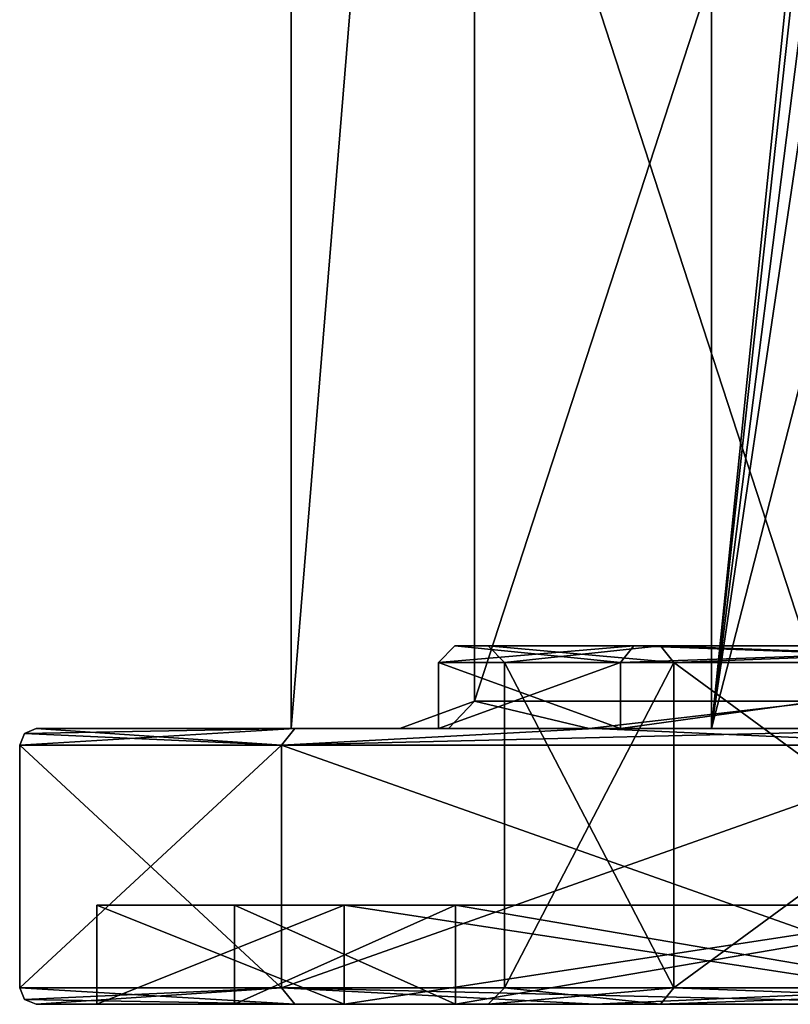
# Model space of a CAD drawing. Header units: millimetres. Extents: x -25 to 71, y -3 to 471.
# Tile 1 of 199: x -25 to -11, y -3 to 15. Entities that reach past the tile are written whole.
import ezdxf

# ---------------------------------------------------------------- set-up
doc = ezdxf.new("R2010")
doc.units = ezdxf.units.MM
doc.header["$LTSCALE"] = 65.185185
for name, color, linetype in [('11', 7, 'CONTINUOUS'), ('12', 7, 'CONTINUOUS'), ('428', 7, 'CONTINUOUS'), ('429', 7, 'CONTINUOUS'), ('430', 7, 'CONTINUOUS'), ('431', 7, 'CONTINUOUS'), ('432', 7, 'CONTINUOUS'), ('433', 7, 'CONTINUOUS'), ('434', 7, 'CONTINUOUS'), ('435', 7, 'CONTINUOUS'), ('436', 7, 'CONTINUOUS'), ('437', 7, 'CONTINUOUS'), ('438', 7, 'CONTINUOUS'), ('439', 7, 'CONTINUOUS'), ('440', 7, 'CONTINUOUS'), ('441', 7, 'CONTINUOUS'), ('442', 7, 'CONTINUOUS'), ('443', 7, 'CONTINUOUS'), ('444', 7, 'CONTINUOUS'), ('445', 7, 'CONTINUOUS'), ('446', 7, 'CONTINUOUS'), ('447', 7, 'CONTINUOUS'), ('448', 7, 'CONTINUOUS'), ('449', 7, 'CONTINUOUS'), ('450', 7, 'CONTINUOUS'), ('451', 7, 'CONTINUOUS'), ('452', 7, 'CONTINUOUS'), ('796', 7, 'CONTINUOUS'), ('98', 7, 'CONTINUOUS')]:
    doc.layers.add(name, color=color, linetype=linetype)

msp = doc.modelspace()

# ---------------------------------------------------------------- linework, layer by layer
at = {"layer": '11', "color": 7, "linetype": 'CONTINUOUS', "true_color": 0x0833a0}
for points in [[(-16.643, 22, 5.408), (-10.286, 22, 14.158), (-16.643, 2.5, 5.408), (-16.643, 22, 5.408)], [(-16.643, 2.5, 5.408), (-10.286, 22, 14.158), (-10.286, 2.5, 14.158), (-16.643, 2.5, 5.408)], [(-16.643, 22, -5.408), (-16.643, 22, 5.408), (-16.643, 2.5, -5.408), (-16.643, 22, -5.408)], [(-16.643, 2.5, -5.408), (-16.643, 22, 5.408), (-16.643, 2.5, 5.408), (-16.643, 2.5, -5.408)], [(-10.286, 22, -14.158), (-16.643, 22, -5.408), (-10.286, 2.5, -14.158), (-10.286, 22, -14.158)], [(-10.286, 2.5, -14.158), (-16.643, 22, -5.408), (-16.643, 2.5, -5.408), (-10.286, 2.5, -14.158)]]:
    msp.add_3dface(points, dxfattribs=at)
at = {"layer": '12', "color": 7, "linetype": 'CONTINUOUS', "true_color": 0x0833a0}
for points in [[(-17.119, 2, -5.562), (-16.643, 2.5, 5.408), (-18, 2), (-17.119, 2, -5.562)], [(-18, 2), (-16.643, 2.5, 5.408), (-17.119, 2, 5.562), (-18, 2)], [(-16.643, 2.5, -5.408), (-16.643, 2.5, 5.408), (-17.119, 2, -5.562), (-16.643, 2.5, -5.408)], [(-14.562, 2, -10.58), (-16.643, 2.5, -5.408), (-17.119, 2, -5.562), (-14.562, 2, -10.58)], [(-17.119, 2, 5.562), (-16.643, 2.5, 5.408), (-14.562, 2, 10.58), (-17.119, 2, 5.562)], [(-10.286, 2.5, -14.158), (-16.643, 2.5, -5.408), (-14.562, 2, -10.58), (-10.286, 2.5, -14.158)], [(-16.643, 2.5, 5.408), (-10.286, 2.5, 14.158), (-14.562, 2, 10.58), (-16.643, 2.5, 5.408)], [(-10.58, 2, -14.562), (-10.286, 2.5, -14.158), (-14.562, 2, -10.58), (-10.58, 2, -14.562)], [(-14.562, 2, 10.58), (-10.286, 2.5, 14.158), (-10.58, 2, 14.562), (-14.562, 2, 10.58)]]:
    msp.add_3dface(points, dxfattribs=at)
at = {"layer": '428', "linetype": 'CONTINUOUS'}
for points in [[(-19.906, -3, 14.454), (-24.6, -3), (-19.012, -3, 13.813), (-19.906, -3, 14.454)], [(-24.6, -3), (-19.906, -3, -14.454), (-23.5, -3), (-24.6, -3)], [(-24.6, -3), (-23.5, -3), (-19.012, -3, 13.813), (-24.6, -3)], [(-23.5, -3), (-19.906, -3, -14.454), (-19.012, -3, -13.813), (-23.5, -3)], [(-14.463, -3, 19.899), (-19.906, -3, 14.454), (-7.262, -3, 22.35), (-14.463, -3, 19.899)], [(-7.262, -3, 22.35), (-19.906, -3, 14.454), (-19.012, -3, 13.813), (-7.262, -3, 22.35)], [(-19.906, -3, -14.454), (-14.463, -3, -19.899), (-19.012, -3, -13.813), (-19.906, -3, -14.454)], [(-19.012, -3, -13.813), (-14.463, -3, -19.899), (-7.262, -3, -22.35), (-19.012, -3, -13.813)], [(-7.604, -3, 23.395), (-14.463, -3, 19.899), (-7.262, -3, 22.35), (-7.604, -3, 23.395)], [(-14.463, -3, -19.899), (-7.604, -3, -23.395), (-7.262, -3, -22.35), (-14.463, -3, -19.899)]]:
    msp.add_3dface(points, dxfattribs=at)
at = {"layer": '429', "linetype": 'CONTINUOUS'}
for points in [[(-17.3, 2), (-13.996, 2, 10.169), (-17.3, 3.2), (-17.3, 2)], [(-17.3, 3.2), (-13.996, 2, 10.169), (-13.996, 3.2, 10.168), (-17.3, 3.2)], [(-13.996, 2, 10.169), (-5.346, 2, 16.453), (-5.346, 3.2, 16.453), (-13.996, 2, 10.169)], [(-13.996, 3.2, 10.168), (-13.996, 2, 10.169), (-5.346, 3.2, 16.453), (-13.996, 3.2, 10.168)]]:
    msp.add_3dface(points, dxfattribs=at)
at = {"layer": '430', "linetype": 'CONTINUOUS'}
for points in [[(-17.3, 2), (-17.3, 3.2), (-13.996, 3.2, -10.168), (-17.3, 2)], [(-13.996, 2, -10.169), (-17.3, 2), (-13.996, 3.2, -10.168), (-13.996, 2, -10.169)], [(-5.346, 2, -16.453), (-13.996, 2, -10.169), (-5.346, 3.2, -16.453), (-5.346, 2, -16.453)], [(-5.346, 3.2, -16.453), (-13.996, 2, -10.169), (-13.996, 3.2, -10.168), (-5.346, 3.2, -16.453)]]:
    msp.add_3dface(points, dxfattribs=at)
at = {"layer": '431', "linetype": 'CONTINUOUS'}
for points in [[(-16.1, 3.2), (-13.025, 3.2, 9.463), (-16.1, -2.7), (-16.1, 3.2)], [(-16.1, -2.7), (-13.025, 3.2, 9.463), (-13.025, -2.7, 9.463), (-16.1, -2.7)], [(-13.025, 3.2, 9.463), (-4.975, 3.2, 15.312), (-13.025, -2.7, 9.463), (-13.025, 3.2, 9.463)], [(-13.025, -2.7, 9.463), (-4.975, 3.2, 15.312), (-4.975, -2.7, 15.312), (-13.025, -2.7, 9.463)]]:
    msp.add_3dface(points, dxfattribs=at)
at = {"layer": '432', "linetype": 'CONTINUOUS'}
for points in [[(-13.753, 3.5, -9.992), (-17, 3.5), (-13.268, 3.5, -9.639), (-13.753, 3.5, -9.992)], [(-17, 3.5), (-13.753, 3.5, 9.992), (-16.4, 3.5), (-17, 3.5)], [(-17, 3.5), (-16.4, 3.5), (-13.268, 3.5, -9.639), (-17, 3.5)], [(-16.4, 3.5), (-13.753, 3.5, 9.992), (-13.268, 3.5, 9.639), (-16.4, 3.5)], [(-5.253, 3.5, -16.168), (-13.753, 3.5, -9.992), (-5.068, 3.5, -15.597), (-5.253, 3.5, -16.168)], [(-5.068, 3.5, -15.597), (-13.753, 3.5, -9.992), (-13.268, 3.5, -9.639), (-5.068, 3.5, -15.597)], [(-13.753, 3.5, 9.992), (-5.253, 3.5, 16.168), (-5.068, 3.5, 15.597), (-13.753, 3.5, 9.992)], [(-13.268, 3.5, 9.639), (-13.753, 3.5, 9.992), (-5.068, 3.5, 15.597), (-13.268, 3.5, 9.639)]]:
    msp.add_3dface(points, dxfattribs=at)
at = {"layer": '433', "linetype": 'CONTINUOUS'}
for points in [[(-19.972, 2, 6.489), (-19.972, 2, -6.489), (-24.6, 2), (-19.972, 2, 6.489)], [(-19.972, 2, 6.489), (-24.6, 2), (-19.906, 2, 14.454), (-19.972, 2, 6.489)], [(-24.6, 2), (-19.972, 2, -6.489), (-19.906, 2, -14.454), (-24.6, 2)], [(-12.344, 2, 16.989), (-19.972, 2, 6.489), (-19.906, 2, 14.454), (-12.344, 2, 16.989)], [(-19.972, 2, -6.489), (-12.344, 2, -16.989), (-19.906, 2, -14.454), (-19.972, 2, -6.489)], [(-14.463, 2, 19.899), (-12.344, 2, 16.989), (-19.906, 2, 14.454), (-14.463, 2, 19.899)], [(-19.906, 2, -14.454), (-12.344, 2, -16.989), (-14.463, 2, -19.899), (-19.906, 2, -14.454)], [(-12.344, 2, -16.989), (0, 2, -21), (-14.463, 2, -19.899), (-12.344, 2, -16.989)], [(-14.463, 2, -19.899), (0, 2, -21), (7.604, 2, -23.395), (-14.463, 2, -19.899)], [(0, 2, 21), (-12.344, 2, 16.989), (-14.463, 2, 19.899), (0, 2, 21)], [(-7.604, 2, 23.395), (0, 2, 21), (-14.463, 2, 19.899), (-7.604, 2, 23.395)], [(-7.604, 2, -23.395), (-14.463, 2, -19.899), (7.604, 2, -23.395), (-7.604, 2, -23.395)]]:
    msp.add_3dface(points, dxfattribs=at)
at = {"layer": '434', "linetype": 'CONTINUOUS'}
for points in [[(-24.9, -2.7), (-20.145, -2.7, 14.636), (-24.9, 1.7), (-24.9, -2.7)], [(-24.9, 1.7), (-20.145, -2.7, 14.636), (-20.145, 1.7, 14.636), (-24.9, 1.7)], [(-20.145, -2.7, 14.636), (-7.695, -2.7, 23.681), (-20.145, 1.7, 14.636), (-20.145, -2.7, 14.636)], [(-20.145, 1.7, 14.636), (-7.695, -2.7, 23.681), (-7.695, 1.7, 23.681), (-20.145, 1.7, 14.636)]]:
    msp.add_3dface(points, dxfattribs=at)
at = {"layer": '435', "linetype": 'CONTINUOUS'}
for points in [[(-16.1, 3.2), (-16.1, -2.7), (-13.025, -2.7, -9.463), (-16.1, 3.2)], [(-13.025, 3.2, -9.463), (-16.1, 3.2), (-13.025, -2.7, -9.463), (-13.025, 3.2, -9.463)], [(-4.975, 3.2, -15.312), (-13.025, 3.2, -9.463), (-4.975, -2.7, -15.312), (-4.975, 3.2, -15.312)], [(-4.975, -2.7, -15.312), (-13.025, 3.2, -9.463), (-13.025, -2.7, -9.463), (-4.975, -2.7, -15.312)]]:
    msp.add_3dface(points, dxfattribs=at)
at = {"layer": '436', "linetype": 'CONTINUOUS'}
for points in [[(-24.9, -2.7), (-24.9, 1.7), (-20.145, 1.7, -14.636), (-24.9, -2.7)], [(-20.145, -2.7, -14.636), (-24.9, -2.7), (-20.145, 1.7, -14.636), (-20.145, -2.7, -14.636)], [(-7.695, -2.7, -23.681), (-20.145, -2.7, -14.636), (-7.695, 1.7, -23.681), (-7.695, -2.7, -23.681)], [(-7.695, 1.7, -23.681), (-20.145, -2.7, -14.636), (-20.145, 1.7, -14.636), (-7.695, 1.7, -23.681)]]:
    msp.add_3dface(points, dxfattribs=at)
at = {"layer": '437', "linetype": 'CONTINUOUS'}
for points in [[(-17.3, 3.2), (-13.996, 3.2, 10.168), (-17, 3.5), (-17.3, 3.2)], [(-17, 3.5), (-13.996, 3.2, 10.168), (-13.753, 3.5, 9.992), (-17, 3.5)], [(-13.996, 3.2, 10.168), (-5.346, 3.2, 16.453), (-13.753, 3.5, 9.992), (-13.996, 3.2, 10.168)], [(-5.346, 3.2, 16.453), (-5.253, 3.5, 16.168), (-13.753, 3.5, 9.992), (-5.346, 3.2, 16.453)]]:
    msp.add_3dface(points, dxfattribs=at)
at = {"layer": '438', "linetype": 'CONTINUOUS'}
for points in [[(-13.996, 3.2, -10.168), (-17.3, 3.2), (-13.753, 3.5, -9.992), (-13.996, 3.2, -10.168)], [(-17.3, 3.2), (-17, 3.5), (-13.753, 3.5, -9.992), (-17.3, 3.2)], [(-5.346, 3.2, -16.453), (-13.996, 3.2, -10.168), (-5.253, 3.5, -16.168), (-5.346, 3.2, -16.453)], [(-13.996, 3.2, -10.168), (-13.753, 3.5, -9.992), (-5.253, 3.5, -16.168), (-13.996, 3.2, -10.168)]]:
    msp.add_3dface(points, dxfattribs=at)
at = {"layer": '439', "linetype": 'CONTINUOUS'}
for points in [[(-20.145, 1.7, 14.636), (-24.6, 2), (-24.812, 1.912), (-20.145, 1.7, 14.636)], [(-19.906, 2, 14.454), (-24.6, 2), (-20.145, 1.7, 14.636), (-19.906, 2, 14.454)], [(-14.463, 2, 19.899), (-19.906, 2, 14.454), (-20.145, 1.7, 14.636), (-14.463, 2, 19.899)], [(-14.463, 2, 19.899), (-20.145, 1.7, 14.636), (-7.695, 1.7, 23.681), (-14.463, 2, 19.899)], [(-7.604, 2, 23.395), (-14.463, 2, 19.899), (-7.695, 1.7, 23.681), (-7.604, 2, 23.395)], [(-24.9, 1.7), (-20.145, 1.7, 14.636), (-24.812, 1.912), (-24.9, 1.7)]]:
    msp.add_3dface(points, dxfattribs=at)
at = {"layer": '440', "linetype": 'CONTINUOUS'}
for points in [[(-24.9, 1.7), (-19.906, 2, -14.454), (-20.145, 1.7, -14.636), (-24.9, 1.7)], [(-19.906, 2, -14.454), (-24.9, 1.7), (-24.812, 1.912), (-19.906, 2, -14.454)], [(-24.6, 2), (-19.906, 2, -14.454), (-24.812, 1.912), (-24.6, 2)], [(-19.906, 2, -14.454), (-14.463, 2, -19.899), (-20.145, 1.7, -14.636), (-19.906, 2, -14.454)], [(-14.463, 2, -19.899), (-7.604, 2, -23.395), (-20.145, 1.7, -14.636), (-14.463, 2, -19.899)], [(-7.604, 2, -23.395), (-7.695, 1.7, -23.681), (-20.145, 1.7, -14.636), (-7.604, 2, -23.395)]]:
    msp.add_3dface(points, dxfattribs=at)
at = {"layer": '441', "linetype": 'CONTINUOUS'}
for points in [[(-19.012, -3, 13.813), (-23.5, -3), (-19.012, -1.2, 13.813), (-19.012, -3, 13.813)], [(-19.012, -1.2, 13.813), (-23.5, -3), (-23.5, -1.2), (-19.012, -1.2, 13.813)], [(-7.262, -3, 22.35), (-19.012, -3, 13.813), (-7.262, -1.2, 22.35), (-7.262, -3, 22.35)], [(-7.262, -1.2, 22.35), (-19.012, -3, 13.813), (-19.012, -1.2, 13.813), (-7.262, -1.2, 22.35)]]:
    msp.add_3dface(points, dxfattribs=at)
at = {"layer": '442', "linetype": 'CONTINUOUS'}
for points in [[(-19.012, -1.2, 13.813), (-23.5, -1.2), (-16.989, -1.2, 12.343), (-19.012, -1.2, 13.813)], [(-23.5, -1.2), (-19.012, -1.2, -13.813), (-21, -1.2), (-23.5, -1.2)], [(-23.5, -1.2), (-21, -1.2), (-16.989, -1.2, 12.343), (-23.5, -1.2)], [(-21, -1.2), (-19.012, -1.2, -13.813), (-16.989, -1.2, -12.343), (-21, -1.2)], [(-7.262, -1.2, 22.35), (-19.012, -1.2, 13.813), (-6.489, -1.2, 19.972), (-7.262, -1.2, 22.35)], [(-6.489, -1.2, 19.972), (-19.012, -1.2, 13.813), (-16.989, -1.2, 12.343), (-6.489, -1.2, 19.972)], [(-19.012, -1.2, -13.813), (-7.262, -1.2, -22.35), (-6.489, -1.2, -19.972), (-19.012, -1.2, -13.813)], [(-16.989, -1.2, -12.343), (-19.012, -1.2, -13.813), (-6.489, -1.2, -19.972), (-16.989, -1.2, -12.343)]]:
    msp.add_3dface(points, dxfattribs=at)
at = {"layer": '443', "linetype": 'CONTINUOUS'}
for points in [[(-16.989, -1.2, 12.343), (-21, -1.2), (-16.989, -3, 12.343), (-16.989, -1.2, 12.343)], [(-16.989, -3, 12.343), (-21, -1.2), (-21, -3), (-16.989, -3, 12.343)], [(-6.489, -1.2, 19.972), (-16.989, -1.2, 12.343), (-6.489, -3, 19.972), (-6.489, -1.2, 19.972)], [(-6.489, -3, 19.972), (-16.989, -1.2, 12.343), (-16.989, -3, 12.343), (-6.489, -3, 19.972)]]:
    msp.add_3dface(points, dxfattribs=at)
at = {"layer": '444', "linetype": 'CONTINUOUS'}
for points in [[(-16.989, -3, 12.343), (-21, -3), (-13.268, -3, 9.639), (-16.989, -3, 12.343)], [(-21, -3), (-16.989, -3, -12.343), (-16.4, -3), (-21, -3)], [(-13.268, -3, 9.639), (-21, -3), (-16.4, -3), (-13.268, -3, 9.639)], [(-6.489, -3, 19.972), (-16.989, -3, 12.343), (-5, -3, 19.745), (-6.489, -3, 19.972)], [(-5.068, -3, 15.597), (-16.989, -3, 12.343), (-13.268, -3, 9.639), (-5.068, -3, 15.597)], [(-16.989, -3, 12.343), (-5.068, -3, 15.597), (-1.313, -3, 17), (-16.989, -3, 12.343)], [(-5, -3, 19.745), (-16.989, -3, 12.343), (-5.188, -3, 19.489), (-5, -3, 19.745)], [(-5.188, -3, 19.489), (-16.989, -3, 12.343), (-5.312, -3, 19.17), (-5.188, -3, 19.489)], [(-5.312, -3, 19.17), (-16.989, -3, 12.343), (-5.375, -3, 18.723), (-5.312, -3, 19.17)], [(-5.375, -3, 18.723), (-16.989, -3, 12.343), (-5.375, -3, 18.277), (-5.375, -3, 18.723)], [(-5.375, -3, 18.277), (-16.989, -3, 12.343), (-5.312, -3, 17.83), (-5.375, -3, 18.277)], [(-5.312, -3, 17.83), (-16.989, -3, 12.343), (-5.188, -3, 17.511), (-5.312, -3, 17.83)], [(-5.188, -3, 17.511), (-16.989, -3, 12.343), (-5, -3, 17.255), (-5.188, -3, 17.511)], [(-5, -3, 17.255), (-16.989, -3, 12.343), (-4.687, -3, 17.064), (-5, -3, 17.255)], [(-4.687, -3, 17.064), (-16.989, -3, 12.343), (-4.375, -3, 17), (-4.687, -3, 17.064)], [(-4.375, -3, 17), (-16.989, -3, 12.343), (-4.062, -3, 17), (-4.375, -3, 17)], [(-4.062, -3, 17), (-16.989, -3, 12.343), (-1.625, -3, 17), (-4.062, -3, 17)], [(-1.625, -3, 17), (-16.989, -3, 12.343), (-1.313, -3, 17), (-1.625, -3, 17)], [(-16.989, -3, -12.343), (-6.489, -3, -19.972), (-5.068, -3, -15.597), (-16.989, -3, -12.343)], [(-16.4, -3), (-16.989, -3, -12.343), (-13.268, -3, -9.639), (-16.4, -3)], [(-13.268, -3, -9.639), (-16.989, -3, -12.343), (-5.068, -3, -15.597), (-13.268, -3, -9.639)]]:
    msp.add_3dface(points, dxfattribs=at)
at = {"layer": '445', "linetype": 'CONTINUOUS'}
for points in [[(-23.5, -3), (-19.012, -3, -13.813), (-23.5, -1.2), (-23.5, -3)], [(-23.5, -1.2), (-19.012, -3, -13.813), (-19.012, -1.2, -13.813), (-23.5, -1.2)], [(-19.012, -3, -13.813), (-7.262, -3, -22.35), (-19.012, -1.2, -13.813), (-19.012, -3, -13.813)], [(-7.262, -3, -22.35), (-7.262, -1.2, -22.35), (-19.012, -1.2, -13.813), (-7.262, -3, -22.35)]]:
    msp.add_3dface(points, dxfattribs=at)
at = {"layer": '446', "linetype": 'CONTINUOUS'}
for points in [[(-21, -1.2), (-16.989, -1.2, -12.343), (-21, -3), (-21, -1.2)], [(-21, -3), (-16.989, -1.2, -12.343), (-16.989, -3, -12.343), (-21, -3)], [(-16.989, -1.2, -12.343), (-6.489, -1.2, -19.972), (-16.989, -3, -12.343), (-16.989, -1.2, -12.343)], [(-6.489, -1.2, -19.972), (-6.489, -3, -19.972), (-16.989, -3, -12.343), (-6.489, -1.2, -19.972)]]:
    msp.add_3dface(points, dxfattribs=at)
at = {"layer": '447', "linetype": 'CONTINUOUS'}
for points in [[(-16.1, 3.2), (-16.4, 3.5), (-13.268, 3.5, 9.639), (-16.1, 3.2)], [(-13.025, 3.2, 9.463), (-16.1, 3.2), (-13.268, 3.5, 9.639), (-13.025, 3.2, 9.463)], [(-13.025, 3.2, 9.463), (-13.268, 3.5, 9.639), (-5.068, 3.5, 15.597), (-13.025, 3.2, 9.463)], [(-4.975, 3.2, 15.312), (-13.025, 3.2, 9.463), (-5.068, 3.5, 15.597), (-4.975, 3.2, 15.312)]]:
    msp.add_3dface(points, dxfattribs=at)
at = {"layer": '448', "linetype": 'CONTINUOUS'}
for points in [[(-16.4, 3.5), (-16.1, 3.2), (-13.025, 3.2, -9.463), (-16.4, 3.5)], [(-13.268, 3.5, -9.639), (-16.4, 3.5), (-13.025, 3.2, -9.463), (-13.268, 3.5, -9.639)], [(-5.068, 3.5, -15.597), (-13.268, 3.5, -9.639), (-4.975, 3.2, -15.312), (-5.068, 3.5, -15.597)], [(-13.268, 3.5, -9.639), (-13.025, 3.2, -9.463), (-4.975, 3.2, -15.312), (-13.268, 3.5, -9.639)]]:
    msp.add_3dface(points, dxfattribs=at)
at = {"layer": '449', "linetype": 'CONTINUOUS'}
for points in [[(-16.1, -2.7), (-16.4, -3), (-13.268, -3, -9.639), (-16.1, -2.7)], [(-13.025, -2.7, -9.463), (-16.1, -2.7), (-13.268, -3, -9.639), (-13.025, -2.7, -9.463)], [(-13.025, -2.7, -9.463), (-13.268, -3, -9.639), (-5.068, -3, -15.597), (-13.025, -2.7, -9.463)], [(-4.975, -2.7, -15.312), (-13.025, -2.7, -9.463), (-5.068, -3, -15.597), (-4.975, -2.7, -15.312)]]:
    msp.add_3dface(points, dxfattribs=at)
at = {"layer": '450', "linetype": 'CONTINUOUS'}
for points in [[(-16.1, -2.7), (-13.025, -2.7, 9.463), (-16.4, -3), (-16.1, -2.7)], [(-13.025, -2.7, 9.463), (-13.268, -3, 9.639), (-16.4, -3), (-13.025, -2.7, 9.463)], [(-13.025, -2.7, 9.463), (-4.975, -2.7, 15.312), (-13.268, -3, 9.639), (-13.025, -2.7, 9.463)], [(-4.975, -2.7, 15.312), (-5.068, -3, 15.597), (-13.268, -3, 9.639), (-4.975, -2.7, 15.312)]]:
    msp.add_3dface(points, dxfattribs=at)
at = {"layer": '451', "linetype": 'CONTINUOUS'}
for points in [[(-19.906, -3, 14.454), (-20.145, -2.7, 14.636), (-24.9, -2.7), (-19.906, -3, 14.454)], [(-19.906, -3, 14.454), (-24.9, -2.7), (-24.812, -2.912), (-19.906, -3, 14.454)], [(-19.906, -3, 14.454), (-14.463, -3, 19.899), (-20.145, -2.7, 14.636), (-19.906, -3, 14.454)], [(-14.463, -3, 19.899), (-7.604, -3, 23.395), (-20.145, -2.7, 14.636), (-14.463, -3, 19.899)], [(-7.604, -3, 23.395), (-7.695, -2.7, 23.681), (-20.145, -2.7, 14.636), (-7.604, -3, 23.395)], [(-24.6, -3), (-19.906, -3, 14.454), (-24.812, -2.912), (-24.6, -3)]]:
    msp.add_3dface(points, dxfattribs=at)
at = {"layer": '452', "linetype": 'CONTINUOUS'}
for points in [[(-24.9, -2.7), (-20.145, -2.7, -14.636), (-24.812, -2.912), (-24.9, -2.7)], [(-20.145, -2.7, -14.636), (-24.6, -3), (-24.812, -2.912), (-20.145, -2.7, -14.636)], [(-19.906, -3, -14.454), (-24.6, -3), (-20.145, -2.7, -14.636), (-19.906, -3, -14.454)], [(-14.463, -3, -19.899), (-19.906, -3, -14.454), (-20.145, -2.7, -14.636), (-14.463, -3, -19.899)], [(-14.463, -3, -19.899), (-20.145, -2.7, -14.636), (-7.695, -2.7, -23.681), (-14.463, -3, -19.899)], [(-7.604, -3, -23.395), (-14.463, -3, -19.899), (-7.695, -2.7, -23.681), (-7.604, -3, -23.395)]]:
    msp.add_3dface(points, dxfattribs=at)
at = {"layer": '796', "linetype": 'CONTINUOUS'}
for points in [[(-17.119, 2, -5.562), (-18, 2), (-13.996, 2, -10.169), (-17.119, 2, -5.562)], [(-18, 2), (-17.119, 2, 5.562), (-17.3, 2), (-18, 2)], [(-18, 2), (-17.3, 2), (-13.996, 2, -10.169), (-18, 2)], [(-17.119, 2, 5.562), (-13.996, 2, 10.169), (-17.3, 2), (-17.119, 2, 5.562)], [(-14.562, 2, -10.58), (-17.119, 2, -5.562), (-13.996, 2, -10.169), (-14.562, 2, -10.58)], [(-17.119, 2, 5.562), (-14.562, 2, 10.58), (-13.996, 2, 10.169), (-17.119, 2, 5.562)], [(-10.58, 2, -14.562), (-14.562, 2, -10.58), (-5.346, 2, -16.453), (-10.58, 2, -14.562)], [(-14.562, 2, -10.58), (-13.996, 2, -10.169), (-5.346, 2, -16.453), (-14.562, 2, -10.58)], [(-14.562, 2, 10.58), (-10.58, 2, 14.562), (-13.996, 2, 10.169), (-14.562, 2, 10.58)], [(-10.58, 2, 14.562), (-5.346, 2, 16.453), (-13.996, 2, 10.169), (-10.58, 2, 14.562)]]:
    msp.add_3dface(points, dxfattribs=at)
at = {"layer": '98', "linetype": 'CONTINUOUS'}
for points in [[(-12.344, 95, 16.989), (-19.972, 95, 6.489), (-19.972, 2, 6.489), (-12.344, 95, 16.989)], [(-12.344, 2, 16.989), (-12.344, 95, 16.989), (-19.972, 2, 6.489), (-12.344, 2, 16.989)], [(-19.972, 95, 6.489), (-19.972, 95, -6.489), (-19.972, 2, 6.489), (-19.972, 95, 6.489)], [(-19.972, 95, -6.489), (-12.344, 95, -16.989), (-19.972, 2, -6.489), (-19.972, 95, -6.489)], [(-19.972, 2, 6.489), (-19.972, 95, -6.489), (-19.972, 2, -6.489), (-19.972, 2, 6.489)], [(-19.972, 2, -6.489), (-12.344, 95, -16.989), (-12.344, 2, -16.989), (-19.972, 2, -6.489)], [(0, 50, 21), (-12.344, 95, 16.989), (0, 2, 21), (0, 50, 21)], [(0, 2, 21), (-12.344, 95, 16.989), (-12.344, 2, 16.989), (0, 2, 21)], [(-12.344, 95, -16.989), (-3.5, 88.5, -20.706), (-12.344, 2, -16.989), (-12.344, 95, -16.989)], [(-3.5, 88.5, -20.706), (-3.033, 86.754, -20.78), (-12.344, 2, -16.989), (-3.5, 88.5, -20.706)], [(-3.033, 86.754, -20.78), (-1.746, 85.467, -20.927), (-12.344, 2, -16.989), (-3.033, 86.754, -20.78)], [(-1.746, 85.467, -20.927), (0, 85, -21), (-12.344, 2, -16.989), (-1.746, 85.467, -20.927)], [(0, 85, -21), (0, 50, -21), (-12.344, 2, -16.989), (0, 85, -21)], [(0, 50, -21), (0, 2, -21), (-12.344, 2, -16.989), (0, 50, -21)]]:
    msp.add_3dface(points, dxfattribs=at)

doc.saveas('drawing.dxf')
